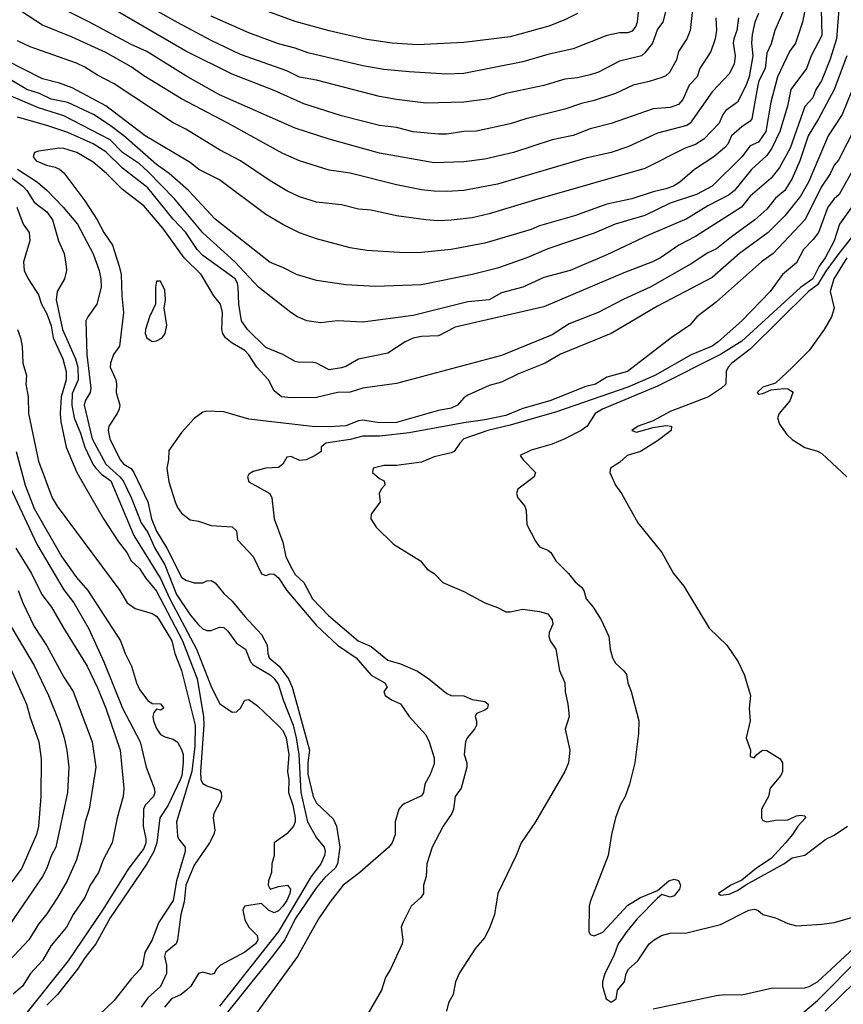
# Model space of a CAD drawing. Header units: metres. Extents: x -46681 to -43747, y -240911 to -237677.
# Tile 12 of 256: x -46393 to -46296, y -240843 to -240726. Entities that reach past the tile are written whole.
import ezdxf

# ---------------------------------------------------------------- set-up
doc = ezdxf.new("R2010")
doc.units = ezdxf.units.M
doc.layers.add('CONTOUR_INDEX', color=1, linetype='Continuous')
doc.layers.add('CONTOUR_INTER', color=3, linetype='Continuous')

msp = doc.modelspace()

# ---------------------------------------------------------------- linework, layer by layer
at = {"layer": 'CONTOUR_INDEX'}
for points, elevation in [([(-46319.8, -240724.52), (-46320, -240726.52), (-46320.17, -240727.02), (-46320.6, -240727.61), (-46321.1, -240727.81), (-46322.1, -240727.79), (-46323.6, -240728.13), (-46327.6, -240729.71), (-46330.6, -240730.39), (-46333.6, -240731.26), (-46340.6, -240732.63), (-46342.6, -240732.71), (-46347.1, -240732.44), (-46350.1, -240732.15), (-46352.6, -240731.74), (-46359.1, -240730.16), (-46360.6, -240729.61), (-46362.6, -240729.12), (-46366.1, -240727.79), (-46370.6, -240725.83)], 135), ([(-46305.62, -240725.52), (-46306.02, -240726.52), (-46306.34, -240728.02), (-46306.42, -240729.02), (-46306.28, -240730.52), (-46306.7, -240733.02), (-46307.1, -240734.11), (-46308.09, -240736.02), (-46309.48, -240737.02), (-46309.84, -240737.52), (-46310.28, -240738.52), (-46312.1, -240740.45), (-46313.1, -240741.08), (-46314.32, -240741.52), (-46319.1, -240743.93), (-46332.1, -240747.63), (-46337.6, -240749.32), (-46339.6, -240749.77), (-46342.1, -240750.04), (-46343.6, -240750.12), (-46345.1, -240750.03), (-46348.59, -240749.52), (-46351.6, -240748.88), (-46353.1, -240748.74), (-46355.1, -240748.23), (-46358.1, -240747.93), (-46360.1, -240747.3), (-46361.6, -240746.57), (-46363.6, -240745.37), (-46367.1, -240743), (-46369.6, -240741.71), (-46373.6, -240739.26), (-46375.1, -240738.5), (-46382.1, -240733.87), (-46384.1, -240732.85), (-46385.6, -240731.89), (-46386.6, -240731.42), (-46392.1, -240729.46), (-46393.6, -240728.76)], 130), ([(-46295.11, -240730.52), (-46296.63, -240734.52), (-46298.48, -240738.02), (-46299.69, -240740.02), (-46300.7, -240743.02), (-46301.6, -240745.09), (-46302.47, -240746.52), (-46303.6, -240747.43), (-46304.6, -240748.73), (-46306.05, -240750.02), (-46308.82, -240752.02), (-46310.6, -240753.47), (-46311.6, -240753.92), (-46313.6, -240755.24), (-46318.46, -240758.02), (-46321.6, -240759.45), (-46324.65, -240761.02), (-46328.1, -240762.38), (-46330.1, -240763.67), (-46336.1, -240766.12), (-46348.6, -240769.44), (-46352.6, -240769.99), (-46354.1, -240770.47), (-46355.6, -240770.53), (-46358.1, -240771.12), (-46361.1, -240771.15), (-46362.23, -240771.02), (-46363.1, -240770.31), (-46363.8, -240769.02), (-46365.18, -240767.52), (-46366.1, -240766.05), (-46366.58, -240765.52), (-46368.1, -240764.68), (-46368.89, -240764.02), (-46369.21, -240763.52), (-46369.33, -240763.02), (-46369.23, -240761.02), (-46369.49, -240760.02), (-46370.26, -240759.02), (-46371.78, -240756.52), (-46373.81, -240754.52), (-46376.32, -240751.02), (-46378.6, -240748.37), (-46381.1, -240746.42), (-46383.03, -240744.52), (-46384.6, -240743.18), (-46386.56, -240742.02), (-46388.1, -240741.55), (-46388.6, -240741.52), (-46391.1, -240741.85), (-46391.56, -240742.02), (-46391.74, -240742.52), (-46391.38, -240743.02), (-46390.16, -240743.52), (-46389.1, -240743.76), (-46388.6, -240743.99), (-46388.1, -240744.43), (-46385.6, -240747.76), (-46384.11, -240750.02), (-46383.33, -240751.52), (-46382.29, -240753.02), (-46381.5, -240755.52), (-46381.29, -240756.52), (-46381.21, -240759.02), (-46381, -240761.02), (-46381.46, -240765.02), (-46382.17, -240766.02), (-46382.53, -240767.02), (-46382.57, -240767.52), (-46381.91, -240769.02), (-46381.82, -240769.52), (-46381.89, -240770.52), (-46381.43, -240772.02), (-46381.51, -240772.52), (-46381.77, -240773.02), (-46382.74, -240774.52), (-46382.84, -240775.02), (-46382.62, -240776.02), (-46381.38, -240778.52), (-46380.95, -240779.02), (-46380.1, -240779.53), (-46379.76, -240780.02), (-46378.13, -240783.52), (-46377.69, -240785.52), (-46377.1, -240787), (-46375.86, -240789.02), (-46374.1, -240792.44), (-46373.6, -240792.83), (-46372.6, -240793.14), (-46371.6, -240793.14), (-46371.1, -240792.89), (-46370.6, -240792.84), (-46370.1, -240793.12), (-46369.1, -240794.41), (-46368.1, -240795.31), (-46366.6, -240797.13), (-46364.6, -240799.25), (-46363.96, -240800.52), (-46363.87, -240801.52), (-46363.7, -240802.02), (-46362.5, -240803.02), (-46361.42, -240804.52), (-46360.98, -240805.52), (-46358.93, -240813.02), (-46359.11, -240814.52), (-46359.1, -240815.85), (-46358.47, -240818.52), (-46358.1, -240819.31), (-46356.1, -240821.14), (-46355.71, -240822.02), (-46355.32, -240824.52), (-46355.58, -240826.52), (-46355.86, -240827.02), (-46357.1, -240828.11), (-46358.1, -240829.33), (-46360.61, -240833.02), (-46361.85, -240835.52), (-46363.33, -240837.52), (-46369.78, -240845.52)], 125), ([(-46293.67, -240751.02), (-46296.08, -240754.02), (-46297.6, -240756.12), (-46298.6, -240757.72), (-46299.66, -240758.52), (-46306.6, -240765.37), (-46308.76, -240767.02), (-46309.22, -240767.52), (-46309.43, -240768.02), (-46309.49, -240769.52), (-46310.01, -240770.02), (-46311.54, -240771.02), (-46316.1, -240772.78), (-46318.1, -240773.87), (-46319.89, -240774.52), (-46320.65, -240775.02), (-46320.1, -240775.24), (-46318.1, -240774.67), (-46316.6, -240774.43), (-46315.94, -240774.52), (-46315.96, -240775.02), (-46317.6, -240776.28), (-46319.6, -240777.51), (-46321.19, -240778.02), (-46322.1, -240778.82), (-46323.19, -240779.52), (-46323.25, -240780.02), (-46322.57, -240781.52), (-46321.87, -240782.52), (-46319.92, -240786.02), (-46317.1, -240789.52), (-46315.71, -240792.02), (-46314.47, -240793.52), (-46311.46, -240798.52), (-46309.36, -240800.52), (-46308.02, -240802.52), (-46307.31, -240804.02), (-46306.54, -240806.52), (-46306.72, -240808.02), (-46306.6, -240809.52), (-46307.06, -240811.52), (-46306.54, -240813.02), (-46306.6, -240813.74), (-46306.1, -240813.9), (-46305.81, -240813.52), (-46305.11, -240813.02), (-46304.6, -240813.06), (-46303.03, -240814.02), (-46302.77, -240814.52), (-46302.75, -240815.52), (-46302.96, -240816.02), (-46304.22, -240817.52), (-46304.43, -240818.52), (-46305.25, -240820.02), (-46305.23, -240821.02), (-46305.1, -240821.35), (-46304.6, -240821.51), (-46303.6, -240821.31), (-46302.1, -240821.26), (-46301.1, -240820.82), (-46300.6, -240820.73), (-46300.1, -240820.81), (-46300.03, -240821.02), (-46300.95, -240822.02), (-46301.58, -240823.02), (-46302.4, -240824.02), (-46304.1, -240825.87), (-46305.85, -240827.02), (-46307.6, -240828.43), (-46308.89, -240829.02), (-46310.34, -240830.02), (-46310.1, -240830.24), (-46309.1, -240830.11), (-46308.1, -240829.65), (-46307.1, -240828.98), (-46302.6, -240826.52), (-46301.6, -240825.78), (-46300.1, -240825.48), (-46297.6, -240823.58), (-46296.6, -240823.09), (-46295.02, -240822.02)], 120), ([(-46393.73, -240777.52), (-46392.69, -240781.52), (-46391.6, -240784.28), (-46388.34, -240790.02), (-46386.6, -240792.49), (-46385.22, -240794.02), (-46381.35, -240800.02), (-46380.8, -240801.52), (-46380.07, -240803.02), (-46379.47, -240805.02), (-46379.1, -240805.81), (-46378.1, -240807.1), (-46377.6, -240807.46), (-46376.6, -240807.5), (-46376.22, -240808.02), (-46376.6, -240808.26), (-46377.1, -240808.12), (-46377.4, -240808.52), (-46377.51, -240809.02), (-46377.44, -240809.52), (-46377.1, -240810.42), (-46376.6, -240811.13), (-46376.1, -240811.41), (-46375.1, -240811.68), (-46374.6, -240812.05), (-46374.1, -240812.93), (-46373.92, -240813.52), (-46373.9, -240814.52), (-46374.09, -240816.02), (-46374.27, -240816.52), (-46375.71, -240819.52), (-46376.69, -240821.02), (-46377.06, -240824.02), (-46377.39, -240825.02), (-46378.23, -240826.52), (-46382.6, -240832.9), (-46384.27, -240836.02), (-46385.6, -240837.66), (-46386.45, -240839.02), (-46388.83, -240842.02), (-46390.1, -240843.29)], 130), ([(-46394.96, -240802.02), (-46392.53, -240807.52), (-46392.1, -240809.14), (-46391.07, -240812.02), (-46390.76, -240814.02), (-46390.8, -240818.52), (-46391.1, -240822.02), (-46391.35, -240823.02), (-46393.09, -240827.02), (-46396.05, -240831.02)], 135)]:
    msp.add_lwpolyline(points, dxfattribs=dict(at, elevation=elevation))
at = {"layer": 'CONTOUR_INTER'}
for points, elevation in [([(-46299.28, -240721.02), (-46300.39, -240726.52), (-46301.22, -240729.02), (-46301.94, -240730.02), (-46303.33, -240733.02), (-46304.14, -240736.02), (-46304.73, -240739.52), (-46305.6, -240740.78), (-46306.6, -240741.22), (-46307.59, -240742.52), (-46311.09, -240746.02), (-46312.96, -240747.02), (-46316.1, -240748.04), (-46319.1, -240749.48), (-46322.64, -240750.52), (-46325.1, -240751.58), (-46330.6, -240753.46), (-46333.1, -240754.52), (-46336.6, -240755.75), (-46339.6, -240756.5), (-46345.6, -240757.74), (-46351.1, -240757.94), (-46354.6, -240757.75), (-46358.1, -240757.22), (-46360.44, -240756.52), (-46362.1, -240755.68), (-46363.6, -240755.09), (-46370.1, -240749.93), (-46373.28, -240746.52), (-46375.59, -240744.52), (-46377.1, -240743.43), (-46380.98, -240740.02), (-46382.6, -240738.81), (-46384.58, -240737.52), (-46387.6, -240736.07), (-46389.6, -240735.68), (-46390.98, -240735.02), (-46392.48, -240734.52), (-46396.6, -240732.06)], 128), ([(-46313.17, -240722.52), (-46313.73, -240727.52), (-46314.11, -240728.52), (-46315.12, -240730.02), (-46315.35, -240731.02), (-46316.19, -240732.52), (-46316.6, -240732.9), (-46317.1, -240733.11), (-46318.6, -240733.6), (-46320.49, -240734.02), (-46322.6, -240735.02), (-46325.1, -240735.85), (-46326.6, -240736.19), (-46328.6, -240736.87), (-46333.22, -240738.02), (-46335.1, -240738.63), (-46339.1, -240739.47), (-46340.6, -240739.51), (-46342.6, -240739.83), (-46343.6, -240739.82), (-46346.6, -240739.55), (-46348.6, -240739.04), (-46350.6, -240738.79), (-46355.1, -240737.66), (-46359.6, -240736.23), (-46363.1, -240734.65), (-46368.1, -240732.7), (-46373.6, -240729.99), (-46382.6, -240724.77)], 133), ([(-46310.65, -240726.02), (-46310.58, -240727.52), (-46310.73, -240728.52), (-46311.27, -240730.02), (-46312.56, -240732.02), (-46312.9, -240733.02), (-46313.85, -240734.02), (-46314.6, -240735.72), (-46315.1, -240736.3), (-46316.1, -240736.69), (-46318.1, -240736.81), (-46323.1, -240738.59), (-46325.6, -240739.22), (-46327.6, -240740.01), (-46330.1, -240740.51), (-46334.71, -240742.02), (-46338.1, -240742.8), (-46340.6, -240743.11), (-46344.1, -240743.24), (-46350.6, -240742.09), (-46356.6, -240740.45), (-46360.6, -240739.13), (-46369.6, -240735.17), (-46373.6, -240732.9), (-46378.23, -240730.02), (-46380.1, -240729.2), (-46385.1, -240726.51), (-46390.1, -240724.02)], 132), ([(-46316.22, -240723.52), (-46316.96, -240726.52), (-46317.6, -240727.37), (-46318.18, -240729.02), (-46319.1, -240730.19), (-46319.51, -240730.52), (-46322.1, -240731.18), (-46324.6, -240732.49), (-46325.6, -240732.81), (-46327.1, -240733.14), (-46328.6, -240733.3), (-46331.1, -240734.05), (-46335.6, -240734.99), (-46337.6, -240735.65), (-46340.6, -240736.05), (-46345.1, -240736.15), (-46348.6, -240735.72), (-46350.6, -240735.35), (-46358.1, -240733.44), (-46360.1, -240733.07), (-46361.6, -240732.32), (-46367.1, -240730.37), (-46370.6, -240728.7), (-46374.6, -240726.57), (-46377.35, -240725.02)], 134), ([(-46327.1, -240725.51), (-46328.6, -240726.27), (-46330.49, -240727.02), (-46335.1, -240728.27), (-46340.6, -240728.94), (-46346.1, -240729.21), (-46349.1, -240729.02), (-46352.1, -240728.6), (-46356.6, -240727.57), (-46360.6, -240726.46), (-46367.1, -240724.08)], 136), ([(-46302.6, -240725.07), (-46303.68, -240727.52), (-46304.1, -240729.1), (-46304.6, -240730.23), (-46304.82, -240732.02), (-46305.56, -240733.52), (-46305.69, -240734.02), (-46306.39, -240738.02), (-46306.6, -240738.31), (-46307.6, -240738.98), (-46308.79, -240740.02), (-46309.25, -240741.02), (-46309.6, -240741.44), (-46310.9, -240742.52), (-46313.21, -240744.02), (-46314.93, -240745.52), (-46315.69, -240746.02), (-46316.6, -240746.33), (-46318.1, -240746.67), (-46320.64, -240747.52), (-46323.6, -240748.17), (-46327.45, -240749.52), (-46331.6, -240750.74), (-46332.6, -240751.18), (-46338.1, -240752.79), (-46342.1, -240753.53), (-46345.6, -240753.91), (-46347.6, -240753.92), (-46352.1, -240753.66), (-46354.1, -240753.33), (-46358.1, -240752.26), (-46360.1, -240751.55), (-46362.1, -240750.58), (-46364.1, -240749.39), (-46369.6, -240745.25), (-46372.04, -240744.02), (-46373.1, -240743.21), (-46378.42, -240740.02), (-46383.1, -240736.46), (-46387.1, -240734.35), (-46388.6, -240733.77), (-46390.6, -240733.26), (-46395.05, -240731.02)], 129), ([(-46298.16, -240725.02), (-46298.1, -240728.1), (-46299.36, -240730.52), (-46299.89, -240732.02), (-46301.76, -240734.52), (-46302.16, -240736.52), (-46303.06, -240739.52), (-46304.03, -240741.52), (-46304.6, -240742.37), (-46306.44, -240744.02), (-46308.46, -240746.52), (-46309.1, -240747.03), (-46311.6, -240748.36), (-46314.1, -240749.88), (-46318.6, -240751.8), (-46323.6, -240754.18), (-46327.97, -240756.02), (-46331.1, -240756.86), (-46333.6, -240758.01), (-46336.1, -240758.7), (-46337.6, -240759.52), (-46340.1, -240759.74), (-46346.6, -240761.36), (-46352.6, -240762.16), (-46355.6, -240761.99), (-46357.6, -240762.24), (-46359.22, -240762.02), (-46360.36, -240761.52), (-46361.13, -240761.02), (-46364.96, -240758.02), (-46367.79, -240755.02), (-46371.6, -240751.54), (-46374.94, -240747.52), (-46378.1, -240744.28), (-46379.1, -240743.37), (-46381.1, -240742.02), (-46382.6, -240740.51), (-46388.1, -240737.67), (-46391.1, -240736.72), (-46394.6, -240735.19)], 127), ([(-46296.01, -240724.52), (-46296.36, -240728.52), (-46297.1, -240730.95), (-46298.12, -240733.52), (-46298.81, -240734.52), (-46299.17, -240735.52), (-46300.1, -240736.55), (-46301.85, -240741.52), (-46303.1, -240743.81), (-46304.1, -240745.05), (-46306.6, -240747.21), (-46307.64, -240748.52), (-46313.1, -240751.98), (-46315.06, -240753.02), (-46317.24, -240754.52), (-46318.18, -240755.02), (-46321.6, -240756.29), (-46331.1, -240760.33), (-46341.6, -240762.76), (-46343.6, -240763.79), (-46345.6, -240763.87), (-46346.6, -240764.08), (-46347.54, -240764.52), (-46349.6, -240765.83), (-46353.1, -240766.57), (-46354.6, -240767.44), (-46355.1, -240767.58), (-46356.6, -240767.84), (-46358.1, -240767.03), (-46358.6, -240766.93), (-46360.1, -240766.97), (-46360.6, -240766.85), (-46362.1, -240766.02), (-46364.1, -240765.19), (-46366.29, -240763.02), (-46366.97, -240762.02), (-46367.29, -240760.02), (-46367.37, -240758.02), (-46367.46, -240757.52), (-46367.73, -240757.02), (-46371.6, -240754.26), (-46372.25, -240753.52), (-46373.58, -240751.52), (-46375.1, -240749.93), (-46378.1, -240746.23), (-46381.1, -240743.87), (-46383.1, -240741.92), (-46384.6, -240740.97), (-46387.6, -240739.66), (-46390.1, -240738.79), (-46393.6, -240737.81)], 126), ([(-46307.99, -240726.02), (-46308.18, -240727.52), (-46308.54, -240728.52), (-46308.61, -240729.02), (-46308.36, -240730.52), (-46308.51, -240731.52), (-46309.1, -240732.66), (-46311.1, -240734.83), (-46313.71, -240738.52), (-46314.1, -240738.82), (-46317.6, -240739.73), (-46321.1, -240741.34), (-46323.1, -240742), (-46326.1, -240742.68), (-46336.6, -240745.79), (-46340.6, -240746.52), (-46342.6, -240746.64), (-46344.1, -240746.59), (-46345.6, -240746.44), (-46348.6, -240745.87), (-46354.1, -240744.47), (-46356.6, -240744.11), (-46360.1, -240742.99), (-46362.1, -240742.14), (-46368.6, -240738.52), (-46374.1, -240735.64), (-46378.6, -240732.91), (-46380.1, -240731.85), (-46383.1, -240730.15), (-46387.1, -240728.3), (-46390.6, -240726.89), (-46393.1, -240725.25)], 131), ([(-46294.06, -240733.52), (-46295.67, -240737.52), (-46297.32, -240740.02), (-46299.65, -240745.52), (-46300.6, -240747.21), (-46302.46, -240749.52), (-46304.47, -240751.52), (-46307.84, -240754.02), (-46311.1, -240756.85), (-46317.6, -240760.27), (-46323.1, -240763.51), (-46329.1, -240765.95), (-46330.95, -240767.02), (-46334.1, -240768.31), (-46336.1, -240769.28), (-46337.6, -240769.67), (-46340.1, -240770.83), (-46340.6, -240771.14), (-46341.36, -240772.02), (-46342.1, -240772.38), (-46343.6, -240772.67), (-46348.6, -240774.09), (-46350.6, -240774.13), (-46352.6, -240773.8), (-46353.1, -240773.87), (-46354.6, -240774.48), (-46356.6, -240774.58), (-46358.6, -240774.55), (-46366.1, -240773.67), (-46369.1, -240772.8), (-46371.1, -240772.74), (-46371.6, -240772.84), (-46372.6, -240773.62), (-46374.1, -240775.26), (-46375.6, -240777.42), (-46375.64, -240778.52), (-46375.86, -240779.52), (-46375.6, -240781.13), (-46374.85, -240783.52), (-46374.6, -240784.18), (-46374.1, -240784.86), (-46373.1, -240785.64), (-46372.1, -240785.8), (-46370.6, -240786.32), (-46368.1, -240786.48), (-46367.6, -240786.95), (-46367.47, -240788.02), (-46365.6, -240790.01), (-46364.6, -240792.05), (-46364.1, -240792.25), (-46363.6, -240792.07), (-46363.1, -240792.08), (-46362.6, -240792.53), (-46361.61, -240794.02), (-46358.1, -240798.19), (-46355.58, -240800.52), (-46353.37, -240802.02), (-46351.6, -240804.1), (-46349.99, -240805.02), (-46349.68, -240805.52), (-46350.07, -240806.02), (-46349.93, -240806.52), (-46349.18, -240807.02), (-46348.1, -240807.48), (-46347.08, -240809.02), (-46345.1, -240811.19), (-46344.69, -240812.02), (-46344.1, -240813.91), (-46344.1, -240814.64), (-46344.6, -240815.9), (-46345.22, -240817.02), (-46345.39, -240818.02), (-46345.6, -240818.41), (-46347.6, -240819.32), (-46347.93, -240819.52), (-46348.29, -240820.02), (-46348.76, -240821.52), (-46348.76, -240823.02), (-46349.1, -240824.02), (-46349.48, -240824.52), (-46352.95, -240827.52), (-46354.9, -240829.02), (-46356.47, -240831.02), (-46357.84, -240833.02), (-46360.36, -240837.52), (-46365.82, -240845.02)], 124), ([(-46293.08, -240737.02), (-46296.1, -240742.91), (-46296.6, -240743.52), (-46297.1, -240744.54), (-46298.09, -240746.02), (-46300.09, -240750.02), (-46303.87, -240754.02), (-46305.23, -240755.02), (-46310.6, -240759.74), (-46312.91, -240761.52), (-46313.74, -240762.52), (-46315.99, -240764.02), (-46321.14, -240768.02), (-46323.6, -240768.69), (-46324.96, -240769.52), (-46326.1, -240769.81), (-46330.37, -240771.52), (-46333.6, -240772.43), (-46335.6, -240773.24), (-46338.1, -240773.78), (-46340.6, -240774.12), (-46347.1, -240775.31), (-46350.6, -240775.71), (-46352.6, -240775.72), (-46354.1, -240776.12), (-46356.96, -240776.52), (-46357.54, -240777.02), (-46357.55, -240777.52), (-46358.26, -240778.02), (-46359.33, -240778.52), (-46360.1, -240778.61), (-46361.1, -240778.13), (-46361.6, -240778.19), (-46362.1, -240779.05), (-46362.6, -240779.42), (-46364.1, -240779.49), (-46365.6, -240779.89), (-46366.1, -240780.22), (-46366.29, -240780.52), (-46366.1, -240781.12), (-46363.63, -240782.52), (-46363.39, -240783.02), (-46363.13, -240785.52), (-46362.1, -240788.29), (-46361.71, -240790.02), (-46360.96, -240791.52), (-46360.6, -240792.12), (-46359.6, -240793.08), (-46358.55, -240795.02), (-46356.66, -240797.02), (-46353.13, -240800.02), (-46351.6, -240800.68), (-46349.6, -240802.3), (-46348.1, -240802.75), (-46346.1, -240803.63), (-46344.76, -240804.52), (-46342.6, -240806.28), (-46342.1, -240806.51), (-46340.6, -240806.53), (-46339.6, -240807), (-46338.1, -240807.21), (-46337.69, -240807.52), (-46337.8, -240808.02), (-46338.1, -240808.25), (-46339.1, -240808.65), (-46339.26, -240809.02), (-46339.08, -240809.52), (-46339.07, -240810.02), (-46339.33, -240810.52), (-46340.21, -240811.52), (-46340.39, -240812.02), (-46340.56, -240813.52), (-46340.24, -240814.52), (-46340.24, -240815.02), (-46340.89, -240817.52), (-46341.6, -240818.5), (-46341.8, -240820.02), (-46342.01, -240820.52), (-46343.05, -240822.02), (-46344.36, -240824.52), (-46344.97, -240826.52), (-46345.05, -240828.02), (-46345.39, -240829.02), (-46345.39, -240830.02), (-46345.7, -240830.52), (-46346.85, -240831.52), (-46347.83, -240833.52), (-46348.02, -240834.02), (-46347.83, -240835.52), (-46347.93, -240836.02), (-46349.28, -240839.02), (-46349.89, -240840.02), (-46350.35, -240841.52), (-46352.1, -240844.53)], 123), ([(-46398.6, -240741.81), (-46392.94, -240746.02), (-46392.48, -240746.52), (-46391.6, -240747.92), (-46390.1, -240749.06), (-46389.44, -240750.02), (-46388.71, -240752.52), (-46388.06, -240754.02), (-46387.79, -240755.52), (-46387.77, -240756.02), (-46388, -240757.02), (-46388.88, -240758.52), (-46388.98, -240759.52), (-46388.24, -240763.02), (-46386.7, -240766.52), (-46386.43, -240767.52), (-46386.39, -240769.02), (-46387.1, -240770.65), (-46387.14, -240772.02), (-46386.86, -240773.52), (-46386.1, -240775.37), (-46385.59, -240777.02), (-46384.65, -240779.02), (-46384.27, -240779.52), (-46383.6, -240780.21), (-46382.51, -240781.02), (-46379.79, -240787.52), (-46376.6, -240792.62), (-46375.51, -240795.02), (-46372.33, -240801.02), (-46370.6, -240805.44), (-46369.6, -240807.45), (-46368.1, -240808.48), (-46367.6, -240808.45), (-46367.1, -240808.03), (-46366.6, -240807.08), (-46366.1, -240806.99), (-46365.1, -240807.74), (-46362.6, -240810.13), (-46362.1, -240810.68), (-46361.7, -240811.52), (-46361.38, -240813.52), (-46361.51, -240815.52), (-46361.37, -240816.52), (-46361.42, -240818.02), (-46360.89, -240819.52), (-46360.6, -240821.02), (-46360.62, -240821.52), (-46360.83, -240822.02), (-46361.6, -240822.92), (-46363.1, -240824.02), (-46363.12, -240825.52), (-46363.37, -240826.52), (-46363.42, -240827.52), (-46363.77, -240828.52), (-46363.81, -240829.02), (-46363.6, -240829.53), (-46362.6, -240829.19), (-46361.54, -240829.02), (-46361.18, -240829.52), (-46361.26, -240830.02), (-46361.6, -240830.84), (-46362.1, -240831.53), (-46362.6, -240832.09), (-46363.1, -240832.34), (-46363.78, -240832.02), (-46364.6, -240831.21), (-46366.65, -240831.52), (-46366.82, -240832.02), (-46366.6, -240833.16), (-46366.12, -240834.02), (-46365.11, -240835.02), (-46365.07, -240835.52), (-46365.34, -240836.02), (-46366.6, -240837.01), (-46369.49, -240838.52), (-46369.96, -240839.02), (-46370.23, -240839.52), (-46370.6, -240839.63), (-46371.6, -240839.38), (-46372.11, -240839.52), (-46373, -240841.02), (-46373.54, -240841.52), (-46374.17, -240842.02), (-46375.3, -240842.52), (-46376.14, -240843.52)], 127), ([(-46294.09, -240743.52), (-46296.01, -240747.02), (-46296.6, -240747.51), (-46297.37, -240748.52), (-46298.49, -240751.52), (-46299.1, -240752.33), (-46300.27, -240753.52), (-46301.1, -240755.14), (-46302.77, -240756.52), (-46304.23, -240758.52), (-46307.6, -240762.01), (-46310.4, -240764.52), (-46311.1, -240765.02), (-46313.6, -240766.03), (-46317.92, -240768.52), (-46321.1, -240769.87), (-46329.6, -240772.81), (-46335.1, -240774.42), (-46337.74, -240775.02), (-46340.59, -240776.02), (-46341.08, -240776.52), (-46341.74, -240777.52), (-46342.1, -240777.67), (-46344.1, -240778.17), (-46345.6, -240778.81), (-46348.6, -240779.18), (-46350.1, -240779.2), (-46351.37, -240779.52), (-46351.42, -240780.02), (-46350.6, -240780.74), (-46350.05, -240781.02), (-46349.96, -240781.52), (-46350.42, -240782.02), (-46350.63, -240782.52), (-46350.53, -240783.52), (-46351.6, -240784.99), (-46351.65, -240785.52), (-46350.98, -240786.52), (-46348.95, -240788.52), (-46345.74, -240790.52), (-46344.93, -240791.52), (-46344.1, -240792.02), (-46343.1, -240793.08), (-46340.6, -240794.15), (-46338.1, -240795.49), (-46336.6, -240796.04), (-46335.6, -240796.56), (-46335.1, -240796.58), (-46333.6, -240796.27), (-46331.59, -240796.52), (-46330.6, -240796.79), (-46330.12, -240797.52), (-46330.03, -240798.02), (-46330.47, -240799.02), (-46330.5, -240799.52), (-46330.33, -240800.02), (-46329.66, -240801.02), (-46329.24, -240803.52), (-46328.6, -240805.02), (-46328.57, -240806.02), (-46328.23, -240807.52), (-46328.1, -240809.02), (-46328.54, -240810.52), (-46328.01, -240813.02), (-46328.18, -240814.52), (-46328.58, -240815.52), (-46332.08, -240821.52), (-46333.79, -240824.02), (-46334.36, -240825.52), (-46336.57, -240830.02), (-46336.94, -240832.52), (-46337.5, -240834.02), (-46338.1, -240835.27), (-46339.22, -240836.52), (-46341.1, -240839.46), (-46341.57, -240840.52), (-46341.85, -240842.02), (-46342.41, -240843.02), (-46342.66, -240844.02)], 122), ([(-46393.6, -240744.01), (-46391.23, -240745.52), (-46390.06, -240746.52), (-46388.16, -240748.52), (-46386.46, -240750.52), (-46384.6, -240754.05), (-46383.88, -240756.02), (-46383.69, -240757.02), (-46383.66, -240758.02), (-46384.15, -240760.02), (-46385.25, -240761.52), (-46385.46, -240762.02), (-46385.35, -240766.02), (-46384.88, -240770.02), (-46384.96, -240770.52), (-46385.57, -240771.52), (-46385.66, -240772.02), (-46384.72, -240776.02), (-46383.09, -240779.02), (-46381.42, -240780.52), (-46381.05, -240781.02), (-46380.1, -240782.99), (-46378.9, -240786.02), (-46378.1, -240787.16), (-46377.27, -240789.02), (-46376.1, -240790.99), (-46374.71, -240794.52), (-46373.1, -240796.91), (-46372.1, -240798.13), (-46371.6, -240798.59), (-46371.1, -240798.8), (-46370.6, -240798.79), (-46369.6, -240798.4), (-46369.1, -240798.43), (-46368.6, -240798.85), (-46367.6, -240800.3), (-46366.53, -240801.02), (-46365.93, -240802.52), (-46365.6, -240802.88), (-46363.6, -240804.05), (-46363.1, -240804.47), (-46362.6, -240805.25), (-46362.06, -240807.02), (-46360.87, -240810.02), (-46360.5, -240811.52), (-46360.17, -240813.52), (-46359.93, -240818.02), (-46359.14, -240821.52), (-46358.1, -240823.42), (-46357.17, -240824.52), (-46357.07, -240825.02), (-46357.13, -240825.52), (-46357.58, -240826.52), (-46358.71, -240828.02), (-46362.6, -240834.54), (-46369.6, -240843.42)], 126), ([(-46393.67, -240748.52), (-46392.91, -240750.52), (-46392.19, -240751.52), (-46392.11, -240752.52), (-46392.89, -240755.02), (-46392.78, -240756.02), (-46392.31, -240757.02), (-46391.1, -240758.94), (-46390.73, -240760.02), (-46390.1, -240761.16), (-46389.6, -240762.62), (-46389.36, -240764.02), (-46388.21, -240766.52), (-46387.81, -240768.02), (-46387.79, -240769.02), (-46388.39, -240771.02), (-46388.54, -240773.02), (-46388.46, -240774.02), (-46387.8, -240777.02), (-46386.53, -240780.02), (-46383.37, -240785.52), (-46381.6, -240788.25), (-46380.61, -240789.52), (-46380.09, -240790.52), (-46379.1, -240791.42), (-46378.4, -240792.52), (-46377.1, -240794.1), (-46374, -240800.02), (-46372.24, -240804.52), (-46371.5, -240809.02), (-46371.45, -240810.02), (-46371.87, -240815.52), (-46371.81, -240816.52), (-46371.6, -240816.96), (-46371.1, -240817.25), (-46369.6, -240817.74), (-46369.41, -240818.02), (-46369.37, -240818.52), (-46369.49, -240819.02), (-46370.28, -240820.52), (-46370.34, -240821.02), (-46370.16, -240822.52), (-46370.27, -240823.02), (-46370.8, -240824.02), (-46372.6, -240826.66), (-46373.59, -240829.02), (-46373.8, -240831.02), (-46374.19, -240832.52), (-46374.6, -240835.52), (-46374.75, -240836.02), (-46376.03, -240837.02), (-46376.15, -240837.52), (-46375.9, -240838.52), (-46375.88, -240839.52), (-46376.6, -240841.07), (-46378.1, -240842.4), (-46378.89, -240843.52)], 128), ([(-46294.6, -240748.6), (-46295.97, -240750.52), (-46296.61, -240752.52), (-46297.67, -240754.52), (-46298.41, -240755.52), (-46299.16, -240757.02), (-46300.6, -240758.06), (-46307.6, -240764.42), (-46310.1, -240766.02), (-46317.6, -240769.78), (-46324.11, -240772.52), (-46325, -240773.02), (-46325.93, -240774.52), (-46326.64, -240775.02), (-46328.58, -240776.02), (-46330.1, -240776.65), (-46332.6, -240777.36), (-46333.9, -240778.02), (-46333.56, -240778.52), (-46332.1, -240780.02), (-46332.23, -240780.52), (-46334.19, -240782.02), (-46334.34, -240782.52), (-46334.19, -240783.02), (-46333.35, -240784.02), (-46333.19, -240784.52), (-46333.1, -240786.18), (-46332.1, -240788.17), (-46331.6, -240788.86), (-46330.6, -240789.24), (-46330.25, -240789.52), (-46329.67, -240790.52), (-46328.16, -240792.02), (-46327.36, -240793.02), (-46326.6, -240793.64), (-46326.34, -240794.02), (-46326.05, -240795.02), (-46325.22, -240796.02), (-46324.28, -240797.52), (-46323.36, -240799.52), (-46323.22, -240801.02), (-46322.92, -240802.02), (-46322.6, -240802.66), (-46321.6, -240803.56), (-46321.26, -240804.02), (-46321.12, -240805.02), (-46320.73, -240806.02), (-46319.83, -240809.52), (-46319.84, -240811.02), (-46320.29, -240814.52), (-46320.93, -240817.02), (-46321.44, -240818.52), (-46322.01, -240819.52), (-46322.58, -240821.02), (-46323.06, -240823.02), (-46323.46, -240825.52), (-46325.6, -240831.02), (-46325.71, -240831.52), (-46325.73, -240834.52), (-46325.6, -240834.9), (-46325.1, -240835.04), (-46324.1, -240834.6), (-46321.1, -240831.43), (-46319.6, -240830.49), (-46317.6, -240829.68), (-46316.24, -240828.52), (-46315.6, -240828.33), (-46315.1, -240828.48), (-46314.85, -240829.02), (-46315, -240829.52), (-46315.6, -240830.3), (-46316.1, -240830.48), (-46317.1, -240830.15), (-46317.6, -240830.57), (-46320, -240833.02), (-46321.23, -240834.52), (-46322.25, -240836.02), (-46322.83, -240837.52), (-46323.83, -240839.52), (-46324.13, -240840.52), (-46324.13, -240841.02), (-46323.68, -240842.52), (-46323.1, -240842.95), (-46322.52, -240842.52), (-46322.36, -240841.52), (-46321.53, -240840.52), (-46321.31, -240839.52), (-46321.05, -240839.02), (-46319.95, -240838.02), (-46318.59, -240836.02), (-46318, -240835.52), (-46317.11, -240835.02), (-46316.1, -240834.75), (-46314.1, -240834.71), (-46310.1, -240833.69), (-46306.74, -240832.02), (-46306.1, -240831.89), (-46305.7, -240832.02), (-46305.07, -240832.52), (-46303.6, -240832.9), (-46302.1, -240833.59), (-46301.1, -240833.88), (-46298.1, -240833.68), (-46296.6, -240833.46), (-46292.6, -240832.32)], 121), ([(-46295.12, -240754.52), (-46296.67, -240757.02), (-46297.08, -240758.52), (-46296.6, -240760.52), (-46296.94, -240761.52), (-46297.79, -240763.02), (-46299.6, -240765.52), (-46301.6, -240767.56), (-46303.6, -240769.42), (-46305.1, -240769.87), (-46305.77, -240770.52), (-46305.6, -240770.7), (-46305.1, -240770.64), (-46304.1, -240770.2), (-46302.6, -240770.03), (-46302.1, -240770.1), (-46301.6, -240770.39), (-46301.53, -240770.52), (-46301.88, -240771.52), (-46303.16, -240773.02), (-46303.35, -240773.52), (-46303.1, -240774.29), (-46302.25, -240775.52), (-46301.6, -240776.1), (-46300.1, -240777.05), (-46298.6, -240777.48), (-46298.1, -240777.77), (-46295.1, -240780.53)], 119), ([(-46377.1, -240757.29), (-46377.22, -240758.02), (-46377.21, -240760.02), (-46377.91, -240761.52), (-46378.37, -240763.02), (-46378.41, -240763.52), (-46378.24, -240764.02), (-46377.6, -240764.45), (-46377.1, -240764.37), (-46376.42, -240764.02), (-46376.04, -240763.52), (-46375.86, -240762.52), (-46376.17, -240760.52), (-46376.02, -240759.52), (-46376.1, -240758.37), (-46376.6, -240757.3), (-46377.1, -240757.29)], 124), ([(-46393.6, -240763.03), (-46393.23, -240764.02), (-46393.02, -240765.02), (-46392.97, -240767.02), (-46392.52, -240768.52), (-46392.58, -240769.52), (-46392.34, -240771.02), (-46392.3, -240773.02), (-46391.1, -240778.68), (-46389.47, -240783.02), (-46388.88, -240784.02), (-46381.44, -240794.02), (-46380.58, -240795.52), (-46379.6, -240796.19), (-46377.6, -240796.77), (-46377.1, -240797.07), (-46376.76, -240797.52), (-46375.27, -240800.02), (-46374.92, -240801.52), (-46374.1, -240803.52), (-46372.51, -240810.02), (-46372.55, -240812.52), (-46372.9, -240815.52), (-46374.71, -240821.52), (-46374.6, -240823.16), (-46374.46, -240823.52), (-46373.69, -240824.52), (-46373.67, -240825.02), (-46374.72, -240828.52), (-46375.1, -240830.84), (-46376.84, -240833.52), (-46377.61, -240835.52), (-46378.45, -240837.02), (-46378.73, -240838.52), (-46379.03, -240839.02), (-46380.1, -240840.15), (-46382.1, -240842.75), (-46383.98, -240844.52)], 129), ([(-46394.8, -240781.02), (-46391.31, -240788.52), (-46388.1, -240793.94), (-46386.88, -240795.52), (-46385.1, -240798.6), (-46383.32, -240802.52), (-46381.12, -240808.02), (-46379.04, -240812.02), (-46378.3, -240815.02), (-46377.35, -240817.52), (-46377.29, -240818.02), (-46377.45, -240818.52), (-46378.44, -240819.52), (-46378.62, -240820.02), (-46378.68, -240822.02), (-46378.36, -240823.52), (-46378.36, -240824.02), (-46378.6, -240824.7), (-46380.35, -240827.02), (-46383.48, -240832.02), (-46387.57, -240838.02), (-46392.6, -240844.33), (-46395.6, -240847.39)], 131), ([(-46393.77, -240789.02), (-46391.92, -240792.02), (-46390.69, -240794.52), (-46389.55, -240796.02), (-46388.1, -240798.57), (-46385.3, -240803.02), (-46384.1, -240805.61), (-46383.11, -240808.02), (-46381.38, -240813.02), (-46380.95, -240817.52), (-46381.06, -240818.52), (-46381.74, -240821.02), (-46382.36, -240824.02), (-46383.43, -240826.02), (-46383.97, -240827.52), (-46384.95, -240829.02), (-46385.6, -240830.52), (-46386.97, -240832.52), (-46387.78, -240834.02), (-46389.6, -240836.21), (-46390.6, -240837.98), (-46392.06, -240839.52), (-46393.01, -240841.02), (-46394.1, -240841.97)], 132), ([(-46393.51, -240794.02), (-46392.96, -240795.52), (-46391.6, -240798.33), (-46390.1, -240800.61), (-46388.1, -240804.33), (-46386.98, -240806.02), (-46384.74, -240812.02), (-46384.28, -240815.02), (-46385.08, -240820.02), (-46385.56, -240821.52), (-46386.03, -240824.02), (-46386.6, -240826.01), (-46387.69, -240828.52), (-46388.82, -240830.52), (-46390.1, -240832.44), (-46391.1, -240833.66), (-46392.26, -240835.52), (-46394.6, -240838.08)], 133), ([(-46395.13, -240797.02), (-46391.6, -240802.93), (-46389.89, -240806.52), (-46388.6, -240809.75), (-46388.05, -240811.52), (-46387.72, -240813.02), (-46387.51, -240815.02), (-46387.64, -240818.02), (-46389.03, -240824.52), (-46389.6, -240825.55), (-46390.1, -240827.02), (-46390.6, -240828.02), (-46394.6, -240833.87)], 134), ([(-46318.1, -240843.72), (-46310.6, -240842.15), (-46309.6, -240842.04), (-46307.6, -240842.08), (-46304.1, -240841.26), (-46300.1, -240841.21), (-46299.6, -240841.08), (-46298.6, -240840.53), (-46293.73, -240836.02)], 122), ([(-46301.6, -240845.27), (-46298.6, -240842.75), (-46293.43, -240837.52)], 123), ([(-46297.67, -240844.02), (-46294.13, -240840.52)], 124)]:
    msp.add_lwpolyline(points, dxfattribs=dict(at, elevation=elevation))

doc.saveas('drawing.dxf')
